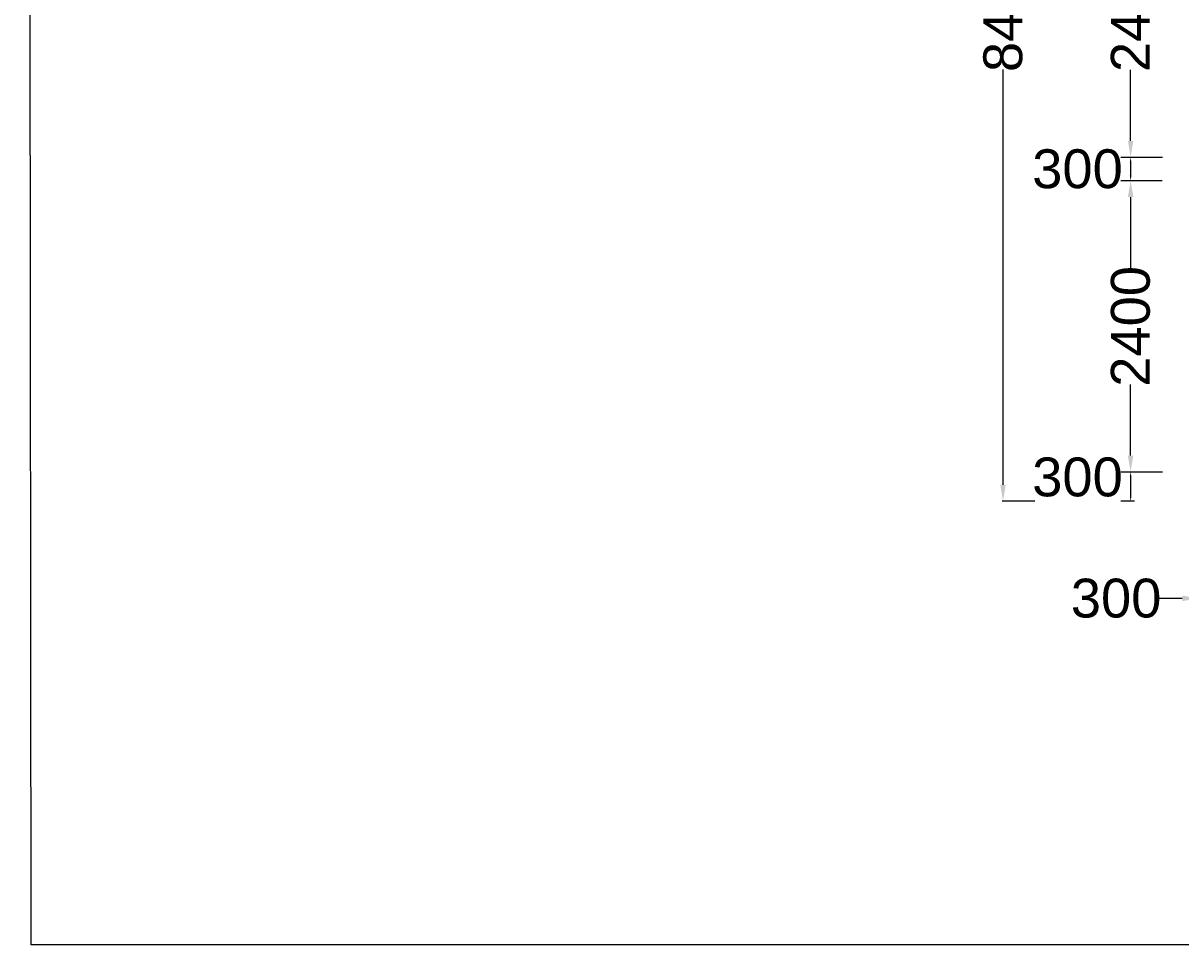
# Model space of a CAD drawing. Extents: x 10355834 to 15597769, y 431926 to 931084.
# Tile 2 of 17: x 10355834 to 10391573, y 611226 to 639696. Entities that reach past the tile are written whole.
import ezdxf

# ---------------------------------------------------------------- set-up
doc = ezdxf.new("R2010")
doc.units = ezdxf.units.MI
doc.header["$MEASUREMENT"] = 0
doc.layers.add('CHAINAGE', color=7, linetype='Continuous')
doc.styles.get("Standard").update_dxf_attribs({"font": 'arial.ttf', "height": 500})
doc.dimstyles.new('Copy of ISO-25--------4', dxfattribs={"dimtxt": 500, "dimasz": 150, "dimexe": 300, "dimexo": 300, "dimgap": 0.02, "dimtad": 0, "dimtih": 1, "dimtoh": 1, "dimdec": 0, "dimlfac": 4, "dimdsep": 46, "dimtxsty": 'Standard', "dimcen": 150, "dimclrd": 256, "dimclre": 256, "dimadec": 0, "dimazin": 0, "dimtfac": 1, "dimtdec": 0, "dimtmove": 2, "dimatfit": 3, "dimfxl": 300, "dimarcsym": 0})
doc.dimstyles.get("Standard").update_dxf_attribs({"dimscale": 0.507, "dimtxt": 500, "dimasz": 1000, "dimexe": 50, "dimexo": 25, "dimgap": 0.09, "dimtad": 0, "dimtoh": 1, "dimdec": 0, "dimzin": 0, "dimdsep": 46, "dimtxsty": 'Standard', "dimcen": 0.09, "dimclrd": 256, "dimclre": 256, "dimadec": 0, "dimazin": 0, "dimtfac": 1, "dimtdec": 0, "dimtix": 1, "dimtofl": 0, "dimtmove": 0, "dimatfit": 0, "dimfxl": 50, "dimtolj": 1, "dimtzin": 0, "dimlwd": -1, "dimlwe": -1, "dimarcsym": 0})

# ---------------------------------------------------------------- blocks, each defined once
blk = doc.blocks.new('*D288')
at = {"ltscale": 10, "transparency": 16777216}
for p, q in [((10387070, 655170), (10386059, 655170)), ((10386085, 654663), (10386085, 641841)), ((10386085, 625437), (10386085, 638260)), ((10387070, 624930), (10386059, 624930))]:
    blk.add_line(p, q, dxfattribs=at)
for points in [[(10386000, 654663), (10386169, 654663), (10386085, 655170)], [(10386000, 625437), (10386169, 625437), (10386085, 624930)]]:
    blk.add_solid(points, dxfattribs=at)
at = {"layer": 'Defpoints', "color": 0, "ltscale": 10, "transparency": 16777216}
for p in [(10387083, 655170), (10386085, 624930), (10387083, 624930)]:
    blk.add_point(p, dxfattribs=at)
at = {"color": 0, "ltscale": 10, "transparency": 16777216, "insert": (10386085, 640050), "char_height": 500, "attachment_point": 5, "rotation": 90}
blk.add_mtext('\\A1;{\\H2.4x;8400}', dxfattribs=at)
blk = doc.blocks.new('*D290')
at = {"ltscale": 10, "transparency": 16777216}
for p, q in [((10390993, 644550), (10389998, 644550)), ((10390023, 644043), (10390023, 641850)), ((10390023, 636057), (10390023, 638250)), ((10391009, 635550), (10389998, 635550))]:
    blk.add_line(p, q, dxfattribs=at)
for points in [[(10389938, 644043), (10390107, 644043), (10390023, 644550)], [(10389938, 636057), (10390107, 636057), (10390023, 635550)]]:
    blk.add_solid(points, dxfattribs=at)
at = {"layer": 'Defpoints', "color": 0, "ltscale": 10, "transparency": 16777216}
for p in [(10391006, 644550), (10390023, 635550), (10391021, 635550)]:
    blk.add_point(p, dxfattribs=at)
at = {"color": 0, "ltscale": 10, "transparency": 16777216, "insert": (10390023, 640050), "char_height": 500, "attachment_point": 5, "rotation": 90}
blk.add_mtext('\\A1;{\\H2.4x;2400}', dxfattribs=at)
blk = doc.blocks.new('*D291')
at = {"ltscale": 10, "transparency": 16777216}
for p, q in [((10390993, 634830), (10389998, 634830)), ((10390023, 634323), (10390023, 632130)), ((10390023, 626337), (10390023, 628530)), ((10391009, 625830), (10389998, 625830))]:
    blk.add_line(p, q, dxfattribs=at)
for points in [[(10389938, 634323), (10390107, 634323), (10390023, 634830)], [(10389938, 626337), (10390107, 626337), (10390023, 625830)]]:
    blk.add_solid(points, dxfattribs=at)
at = {"layer": 'Defpoints', "color": 0, "ltscale": 10, "transparency": 16777216}
for p in [(10391006, 634830), (10390023, 625830), (10391021, 625830)]:
    blk.add_point(p, dxfattribs=at)
at = {"color": 0, "ltscale": 10, "transparency": 16777216, "insert": (10390023, 630330), "char_height": 500, "attachment_point": 5, "rotation": 90}
blk.add_mtext('\\A1;{\\H2.4x;2400}', dxfattribs=at)
blk = doc.blocks.new('*D292')
at = {"lineweight": -2, "ltscale": 10, "transparency": 16777216}
for p, q in [((10390159, 635550), (10389723, 635550)), ((10390023, 635400), (10390023, 634980)), ((10390144, 634830), (10389723, 634830))]:
    blk.add_line(p, q, dxfattribs=at)
at = {"ltscale": 10, "transparency": 16777216}
for points in [[(10389998, 635400), (10390048, 635400), (10390023, 635550)], [(10389998, 634980), (10390048, 634980), (10390023, 634830)]]:
    blk.add_solid(points, dxfattribs=at)
at = {"layer": 'Defpoints', "color": 0, "ltscale": 10, "transparency": 16777216}
for p in [(10390459, 635550), (10390023, 634830), (10390444, 634830)]:
    blk.add_point(p, dxfattribs=at)
at = {"color": 0, "ltscale": 10, "transparency": 16777216, "insert": (10388383, 635190), "char_height": 500, "attachment_point": 5}
blk.add_mtext('{\\H2.4x;300}', dxfattribs=at)
blk = doc.blocks.new('*D295')
at = {"lineweight": -2, "ltscale": 10, "transparency": 16777216}
for p, q in [((10390159, 625830), (10389723, 625830)), ((10390023, 625680), (10390023, 625080)), ((10390144, 624930), (10389723, 624930))]:
    blk.add_line(p, q, dxfattribs=at)
at = {"ltscale": 10, "transparency": 16777216}
for points in [[(10389998, 625680), (10390048, 625680), (10390023, 625830)], [(10389998, 625080), (10390048, 625080), (10390023, 624930)]]:
    blk.add_solid(points, dxfattribs=at)
at = {"layer": 'Defpoints', "color": 0, "ltscale": 10, "transparency": 16777216}
for p in [(10390459, 625830), (10390023, 624930), (10390444, 624930)]:
    blk.add_point(p, dxfattribs=at)
at = {"color": 0, "ltscale": 10, "transparency": 16777216, "insert": (10388383, 625671), "char_height": 500, "attachment_point": 5}
blk.add_mtext('{\\H2.4x;300}', dxfattribs=at)
blk = doc.blocks.new('*D296')
at = {"ltscale": 10, "transparency": 16777216}
for p, q in [((10392126, 622664), (10392126, 621903)), ((10393026, 622664), (10393026, 621903)), ((10391619, 621928), (10390898, 621928)), ((10393533, 621928), (10394040, 621928))]:
    blk.add_line(p, q, dxfattribs=at)
for points in [[(10391619, 622013), (10391619, 621844), (10392126, 621928)], [(10393533, 622013), (10393533, 621844), (10393026, 621928)]]:
    blk.add_solid(points, dxfattribs=at)
at = {"layer": 'Defpoints', "color": 0, "ltscale": 10, "transparency": 16777216}
for p in [(10392126, 622676), (10393026, 622676), (10392126, 621928)]:
    blk.add_point(p, dxfattribs=at)
at = {"color": 0, "ltscale": 10, "transparency": 16777216, "insert": (10389575, 621928), "char_height": 500, "attachment_point": 5}
blk.add_mtext('\\A1;{\\H2.4x;\\C1;300}', dxfattribs=at)

msp = doc.modelspace()

# ---------------------------------------------------------------- linework, layer by layer
at = {"layer": 'CHAINAGE', "ltscale": 10}
for p in [(10355833.77, 813450.06), (10621406.96, 611225.94)]:
    msp.add_line(p, (10356072.99, 611225.94), dxfattribs=at)

# ---------------------------------------------------------------- dimensions: what is measured, and where the dimension line sits
at = {"color": 0, "ltscale": 10}
for base, p1, p2, text, picture, middle in [((10386084.62, 624930.34), (10387082.81, 655170.34), (10387082.81, 624930.34), '{\\H2.4x;8400}', '*D288', (10386084.62, 640050.34)), ((10390022.99, 635550.34), (10391005.97, 644550.34), (10391021.18, 635550.34), '{\\H2.4x;2400}', '*D290', (10390022.99, 640050.34))]:
    dim = msp.add_linear_dim(base=base, p1=p1, p2=p2, angle=90, text=text, dimstyle='Standard', dxfattribs=at)
    dim.commit()
    dim.dimension.update_dxf_attribs({"geometry": picture, "text_midpoint": middle})
for base, p1, p2, picture, middle in [((10390022.99, 634830.34), (10390459.43, 635550.34), (10390444.22, 634830.34), '*D292', (10388382.93, 635190.34)), ((10390022.99, 624930.34), (10390459.43, 625830.34), (10390444.22, 624930.34), '*D295', (10388382.93, 625670.67))]:
    dim = msp.add_linear_dim(base=base, p1=p1, p2=p2, angle=90, text='{\\H2.4x;300}', dimstyle='Copy of ISO-25--------4', dxfattribs=at)
    dim.commit()
    dim.dimension.update_dxf_attribs({"geometry": picture, "text_midpoint": middle, "dimtype": 160})
dim = msp.add_linear_dim(base=(10390022.99, 625830.34), p1=(10391005.97, 634830.34), p2=(10391021.18, 625830.34), angle=90, text='{\\H2.4x;2400}', dimstyle='Standard', override={"dimtmove": 0}, dxfattribs=at)
dim.commit()
dim.dimension.update_dxf_attribs({"geometry": '*D291', "text_midpoint": (10390022.99, 630330.34), "dimtype": 160})
dim = msp.add_linear_dim(base=(10392125.67, 621928.37), p1=(10393025.67, 622676.46), p2=(10392125.67, 622676.46), text='{\\H2.4x;\\C1;300}', dimstyle='Standard', dxfattribs=at)
dim.commit()
dim.dimension.update_dxf_attribs({"geometry": '*D296', "text_midpoint": (10389574.98, 621928.37), "dimtype": 160})

doc.saveas('drawing.dxf')
